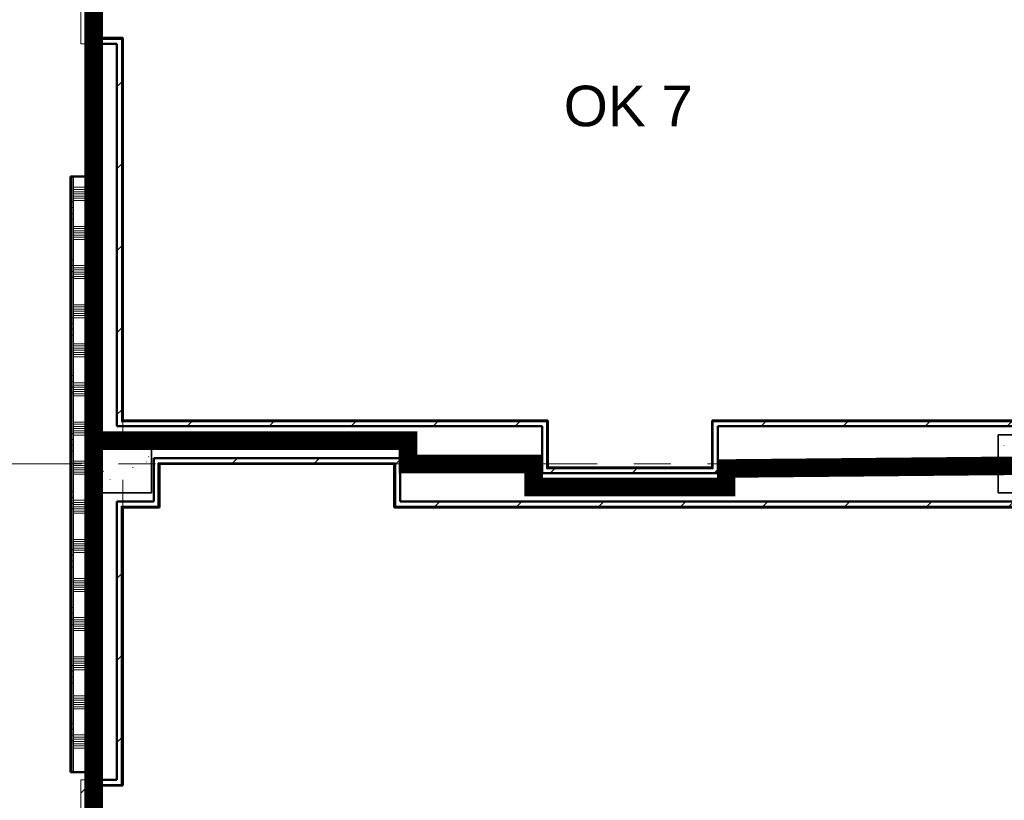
# Model space of a CAD drawing. Extents: x -2538 to 83400, y -8040 to 61900.
# Tile 14 of 105: x 30312 to 38804, y 12697 to 19433. Entities that reach past the tile are written whole.
import ezdxf

# ---------------------------------------------------------------- set-up
doc = ezdxf.new("R2010")
doc.units = 0
doc.header["$LTSCALE"] = 100
doc.linetypes.add('SCHEIDING_BRANDWEREND60', pattern=[3.2, 0.8, -1.6, 0.8])
doc.linetypes.add('stramien', pattern=[22.225, 12.7, -3.175, 3.175, -3.175])
doc.layers.add('00---0--FM-TEKST', color=7, linetype='Continuous')
for name, color, linetype, lineweight in [('BA20----_WANDEN', 14, 'Continuous', 50), ('BL$1A---_ALGEMEEN', 7, 'Continuous', 18), ('BL$7A---_STRAMIEN', 7, 'Continuous', 18), ('BL20----_WANDEN', 7, 'Continuous', 25), ('BL28----_CONSTRUCTIES', 4, 'Continuous', 18), ('BL30----_BRANDSYMBOLEN', 14, 'Continuous', 35), ('BL30----_KOZIJNEN', 14, 'Continuous', 25), ('BL40----_BRANDWERENDESCHEIDING_60MIN', 84, 'SCHEIDING_BRANDWEREND60', 158)]:
    doc.layers.add(name, color=color, linetype=linetype, lineweight=lineweight)
doc.styles.add('OL-MAATVOEREN', font='iso')
pattern_1 = [(180, (33710, 15900), (-6e-14, -500), []), (180, (33710, 15950), (-6e-14, -500), []), (180, (33710, 16000), (-6e-14, -500), []), (180, (33710, 16050), (-6e-14, -500), [])]
pattern_2 = [(180, (34795, 15700), (-6e-14, -500), []), (180, (34795, 15750), (-6e-14, -500), []), (180, (34795, 15800), (-6e-14, -500), []), (180, (34795, 15850), (-6e-14, -500), [])]
pattern_3 = [(180, (31000, 19536), (-6e-14, -500), []), (180, (31000, 19586), (-6e-14, -500), []), (180, (31000, 19636), (-6e-14, -500), []), (180, (31000, 19686), (-6e-14, -500), [])]
pattern_4 = [(180, (31000, 15711), (-9e-13, -500), []), (180, (31000, 15761), (-9e-13, -500), []), (180, (31000, 15811), (-9e-13, -500), []), (180, (31000, 15861), (-9e-13, -500), [])]
pattern_5 = [(270, (32330, 15850), (500, 1e-12), []), (270, (32280, 15850), (500, 1e-12), []), (270, (32230, 15850), (500, 1e-12), []), (270, (32180, 15850), (500, 1e-12), [])]
pattern_6 = [(270, (34002.5, 15650), (500, 1e-12), []), (270, (33952.5, 15650), (500, 1e-12), []), (270, (33902.5, 15650), (500, 1e-12), []), (270, (33852.5, 15650), (500, 1e-12), [])]
pattern_7 = [(270, (35375, 15450), (500, 2e-12), []), (270, (35325, 15450), (500, 2e-12), []), (270, (35275, 15450), (500, 2e-12), []), (270, (35225, 15450), (500, 2e-12), [])]
pattern_8 = [(270, (37402.5, 15610), (500, 2e-12), []), (270, (37352.5, 15610), (500, 2e-12), []), (270, (37302.5, 15610), (500, 2e-12), []), (270, (37252.5, 15610), (500, 2e-12), [])]
pattern_9 = [(45, (1253.4, 5927.3), (-353.5534, 353.5534), [])]
pattern_10 = [(180, (31000, 11883), (-3e-12, -500), []), (180, (31000, 11933), (-3e-12, -500), []), (180, (31000, 11983), (-3e-12, -500), []), (180, (31000, 12033), (-3e-12, -500), [])]

# ---------------------------------------------------------------- blocks, each defined once
blk = doc.blocks.new('28_CL_beton - kolom - Betonkolom 500x500-V17-1')
at = {"layer": 'BL28----_CONSTRUCTIES'}
h = blk.add_hatch(dxfattribs=at)
h.set_pattern_fill('FP_19', color=256, style=0, pattern_type=2)
h.set_pattern_definition([(50, (-37746.6, -9672.7), (728.7365, -63.756), [76.2, -838.2]), (355, (-37746.6, -9672.7), (-140.972, 764.228), [60.96, -670.56]), (100.451, (-37685.9, -9678), (587.77, 700.467), [64.76, -712.36]), (46.184, (-37746.6, -9469.5), (1084.316, -168.17), [114.3, -1257.3]), (96.636, (-37656.2, -9483.5), (949.61, 989.71), [97.14, -1068.54]), (351.184, (-37746.6, -9469.5), (949.62, 989.7), [91.44, -1005.84]), (21, (-37645, -9520.3), (606.458, -409.061), [76.2, -838.2]), (326, (-37645, -9520.3), (247.208, 736.753), [60.96, -670.56]), (71.451, (-37594.5, -9554.4), (853.668, 327.685), [64.76, -712.36]), (37.5, (-37746.6, -9672.68), (12.3547, 338.2201), [3.353, -659.079, 3.353, -677.367, -673.1]), (37.5, (-37746.6, -9672.68), (12.3547, 338.2201), [-1343.152, 3.353, -669.747]), (7.5, (-37746.6, -9672.68), (267.279, 400.722), [3.353, -384.759, 3.353, -643.839, -256.54]), (7.5, (-37746.6, -9672.68), (267.279, 400.722), [-1035.304, 3.353, -253.187]), (327.5, (-37973.18, -9672.68), (542.3633, -22.9153), [3.353, -250.647, 3.353, -789.127, -1051.56]), (327.5, (-37973.18, -9672.68), (542.3633, -22.9153), [-1046.48, 3.353, -1048.207]), (317.5, (-38074.78, -9672.7), (592.517, 101.707), [3.353, -326.847, 3.353, -522.935, -746.76]), (317.5, (-38074.78, -9672.7), (592.517, 101.707), [-856.488, 3.353, -743.407])])
h.paths.add_polyline_path([(250, -250), (250, 250), (-250, 250), (-250, -250)], flags=0)
at = {"layer": 'BL28----_CONSTRUCTIES', "lineweight": 35}
for p, q in [((250, 250), (-250, 250)), ((-250, 250), (-250, -250)), ((250, -250), (250, 250)), ((-250, -250), (250, -250))]:
    blk.add_line(p, q, dxfattribs=at)
blk = doc.blocks.new('28_CL_beton - kolom - Betonkolom 500x500-V24-1')
at = {"layer": 'BL28----_CONSTRUCTIES'}
h = blk.add_hatch(dxfattribs=at)
h.set_pattern_fill('FP_26', color=256, style=0, pattern_type=2)
h.set_pattern_definition([(50, (-29946.6, -9672.7), (728.737, -63.756), [76.2, -838.2]), (355, (-29946.6, -9672.7), (-140.972, 764.228), [60.96, -670.56]), (100.451, (-29885.9, -9678), (587.77, 700.467), [64.76, -712.36]), (46.184, (-29946.6, -9469.5), (1084.316, -168.17), [114.3, -1257.3]), (96.636, (-29856.2, -9483.5), (949.61, 989.71), [97.14, -1068.54]), (351.184, (-29946.6, -9469.5), (949.62, 989.7), [91.44, -1005.84]), (21, (-29845, -9520.3), (606.458, -409.06), [76.2, -838.2]), (326, (-29845, -9520.3), (247.208, 736.753), [60.96, -670.56]), (71.451, (-29794.5, -9554.4), (853.668, 327.685), [64.76, -712.36]), (37.5, (-29946.6, -9672.68), (12.3547, 338.2201), [3.353, -659.079, 3.353, -677.367, -673.1]), (37.5, (-29946.6, -9672.68), (12.3547, 338.2201), [-1343.152, 3.353, -669.747]), (7.5, (-29946.6, -9672.68), (267.279, 400.722), [3.353, -384.759, 3.353, -643.839, -256.54]), (7.5, (-29946.6, -9672.68), (267.279, 400.722), [-1035.304, 3.353, -253.187]), (327.5, (-30173.18, -9672.68), (542.3633, -22.9153), [3.353, -250.647, 3.353, -789.127, -1051.56]), (327.5, (-30173.18, -9672.68), (542.3633, -22.9153), [-1046.48, 3.353, -1048.207]), (317.5, (-30274.78, -9672.7), (592.517, 101.707), [3.353, -326.847, 3.353, -522.935, -746.76]), (317.5, (-30274.78, -9672.7), (592.517, 101.707), [-856.488, 3.353, -743.407])])
h.paths.add_polyline_path([(250, -250), (250, 250), (-250, 250), (-250, -250), (-200.2, -250)], flags=0)
at = {"layer": 'BL28----_CONSTRUCTIES', "lineweight": 35}
for p, q in [((250, 250), (-250, 250)), ((-250, 250), (-250, -250)), ((250, -250), (250, 250)), ((-250, -250), (250, -250))]:
    blk.add_line(p, q, dxfattribs=at)
blk = doc.blocks.new('32_DR_AMC_s_enkele schuifdeur_dt1 - 1300x2160_wbdbo60-V267-1')
at = {"layer": 'BL30----_BRANDSYMBOLEN', "lineweight": 18}
h = blk.add_hatch(dxfattribs=at)
h.set_pattern_fill('FP_1259', color=256, style=0, pattern_type=2)
h.set_pattern_definition([(135, (14272.7, -29696.6), (-500, -500), []), (135, (14272.7, -29526.6), (-500, -500), []), (135, (14272.7, -29516.6), (-500, -500), []), (135, (14272.7, -29506.6), (-500, -500), []), (135, (14272.7, -29496.6), (-500, -500), []), (135, (14272.7, -29486.6), (-500, -500), []), (135, (14272.7, -29476.6), (-500, -500), []), (135, (14272.7, -29466.6), (-500, -500), [])])
h.paths.add_polyline_path([(-275, 49.8), (-275, 60), (-325, 60), (-325, -60), (-275, -60)], flags=0)
at = {"layer": 'BL30----_KOZIJNEN', "lineweight": 18}
h = blk.add_hatch(dxfattribs=at)
h.set_pattern_fill('FP_1260', color=256, style=0, pattern_type=2)
h.set_pattern_definition([(135, (14272.68, -29696.6), (-212.132, -212.132), [])])
h.paths.add_polyline_path([(975, -70), (-325, -70), (-325, -110), (975, -110)], flags=0)
at = {"layer": 'BL$1A---_ALGEMEEN'}
for p, q in [((325, 109.9), (325, -346)), ((645, -346), (541.1, -286)), ((325, -346), (645, -346)), ((645, -346), (541.1, -406))]:
    blk.add_line(p, q, dxfattribs=at)
at = {"layer": 'BL30----_BRANDSYMBOLEN'}
for p, q in [((285, 466.4), (365, 546.4)), ((365, 466.4), (285, 546.4)), ((285, 361.4), (365, 441.4)), ((365, 361.4), (285, 441.4)), ((365, 351.4), (265, 301.4)), ((325, -416.3), (325, 358.7)), ((325, -416.3), (325, 358.7)), ((265, 301.4), (385, 241.4)), ((385, 241.4), (265, 181.4)), ((265, 181.4), (385, 121.4)), ((385, 121.4), (265, 61.4)), ((265, 61.4), (385, 1.4)), ((385, 1.4), (265, -58.6)), ((265, -58.6), (385, -118.6)), ((385, -118.6), (265, -178.6)), ((265, -178.6), (385, -238.6)), ((385, -238.6), (265, -298.6)), ((265, -298.6), (385, -358.6)), ((385, -358.6), (285, -408.6)), ((365, -498.7), (285, -418.6)), ((285, -498.7), (365, -418.6)), ((285, -603.6), (365, -523.6)), ((365, -603.6), (285, -523.6))]:
    blk.add_line(p, q, dxfattribs=at)
at = {"layer": 'BL30----_KOZIJNEN', "lineweight": 18}
for p, q in [((-325, -60), (-325, 60)), ((-325, 60), (-275, 60)), ((-275, 60), (-275, -60)), ((925, -60), (925, 60)), ((925, 60), (975, 60)), ((975, 60), (975, -60)), ((-275, -60), (-325, -60)), ((-325, -70), (975, -70)), ((-325, -110), (-325, -70)), ((975, -60), (925, -60)), ((975, -70), (975, -110)), ((975, -110), (-325, -110))]:
    blk.add_line(p, q, dxfattribs=at)
blk = doc.blocks.new('32_DR_AMC_s_enkele schuifdeur_dt1 - 1300x2160_wbdbo60-V268-1')
at = {"layer": 'BL30----_KOZIJNEN', "lineweight": 18}
h = blk.add_hatch(dxfattribs=at)
h.set_pattern_fill('FP_1261', color=256, style=0, pattern_type=2)
h.set_pattern_definition([(135, (6622.7, -29696.6), (-500, -500), []), (135, (6622.7, -29526.6), (-500, -500), []), (135, (6622.7, -29516.6), (-500, -500), []), (135, (6622.7, -29506.6), (-500, -500), []), (135, (6622.7, -29496.6), (-500, -500), []), (135, (6622.7, -29486.6), (-500, -500), []), (135, (6622.7, -29476.6), (-500, -500), []), (135, (6622.7, -29466.6), (-500, -500), [])])
h.paths.add_polyline_path([(975, 49.8), (975, 60), (925, 60), (925, -60), (975, -60)], flags=0)
h = blk.add_hatch(dxfattribs=at)
h.set_pattern_fill('FP_1262', color=256, style=0, pattern_type=2)
h.set_pattern_definition([(135, (6622.68, -29696.6), (-212.132, -212.132), [])])
h.paths.add_polyline_path([(975, -70), (-325, -70), (-325, -110), (975, -110)], flags=0)
at = {"layer": 'BL$1A---_ALGEMEEN'}
for p, q in [((325, 109.9), (325, -346)), ((645, -346), (541.1, -286)), ((325, -346), (645, -346)), ((645, -346), (541.1, -406))]:
    blk.add_line(p, q, dxfattribs=at)
at = {"layer": 'BL30----_BRANDSYMBOLEN'}
for p, q in [((285, 466.4), (365, 546.4)), ((365, 466.4), (285, 546.4)), ((285, 361.4), (365, 441.4)), ((365, 361.4), (285, 441.4)), ((365, 351.4), (265, 301.4)), ((325, -416.3), (325, 358.7)), ((325, -416.3), (325, 358.7)), ((265, 301.4), (385, 241.4)), ((385, 241.4), (265, 181.4)), ((265, 181.4), (385, 121.4)), ((385, 121.4), (265, 61.4)), ((265, 61.4), (385, 1.4)), ((385, 1.4), (265, -58.6)), ((265, -58.6), (385, -118.6)), ((385, -118.6), (265, -178.6)), ((265, -178.6), (385, -238.6)), ((385, -238.6), (265, -298.6)), ((265, -298.6), (385, -358.6)), ((385, -358.6), (285, -408.6)), ((365, -498.7), (285, -418.6)), ((285, -498.7), (365, -418.6)), ((285, -603.6), (365, -523.6)), ((365, -603.6), (285, -523.6))]:
    blk.add_line(p, q, dxfattribs=at)
at = {"layer": 'BL30----_KOZIJNEN', "lineweight": 18}
for p, q in [((-325, -60), (-325, 60)), ((-325, 60), (-275, 60)), ((-275, 60), (-275, -60)), ((925, -60), (925, 60)), ((925, 60), (975, 60)), ((975, 60), (975, -60)), ((-275, -60), (-325, -60)), ((-325, -70), (975, -70)), ((-325, -110), (-325, -70)), ((975, -60), (925, -60)), ((975, -70), (975, -110)), ((975, -110), (-325, -110))]:
    blk.add_line(p, q, dxfattribs=at)

msp = doc.modelspace()

# ---------------------------------------------------------------- hatches: boundary and pattern name
at = {"layer": 'BA20----_WANDEN', "lineweight": 18}
h = msp.add_hatch(dxfattribs=at)
h.set_pattern_fill('FP_1125', color=256, angle=90, style=0, pattern_type=2)
h.set_pattern_definition(pattern_3)
h.paths.add_polyline_path([(30975, 18081), (30987.5, 18081), (30987.5, 19225), (30975, 19225)], flags=0)
h.paths.add_polyline_path([(30975, 20525), (30987.5, 20525), (30987.5, 20666), (30975, 20666), (30975, 20591)], flags=0)
h = msp.add_hatch(dxfattribs=at)
h.set_pattern_fill('FP_1125', color=256, angle=90, style=0, pattern_type=2)
h.set_pattern_definition(pattern_3)
h.paths.add_polyline_path([(31000, 18081), (31000, 19225), (30987.5, 19225), (30987.5, 18081)], flags=0)
h.paths.add_polyline_path([(30987.5, 20525), (31000, 20525), (31000, 20678.5), (30987.5, 20678.5), (30987.5, 20591)], flags=0)
h = msp.add_hatch(dxfattribs=at)
h.set_pattern_fill('FP_1125', color=256, angle=90, style=0, pattern_type=2)
h.set_pattern_definition(pattern_3)
h.paths.add_polyline_path([(30912.5, 18081), (30912.5, 19225), (30900, 19225), (30900, 18081)], flags=0)
h.paths.add_polyline_path([(30912.5, 20525), (30912.5, 20591), (30900, 20591), (30900, 20525)], flags=0)
h = msp.add_hatch(dxfattribs=at)
h.set_pattern_fill('FP_1125', color=256, angle=90, style=0, pattern_type=2)
h.set_pattern_definition(pattern_3)
h.paths.add_polyline_path([(30912.5, 18081), (30925, 18081), (30925, 19225), (30912.5, 19225)], flags=0)
h.paths.add_polyline_path([(30920.9, 20525), (30925, 20525), (30925, 20603.5), (30912.5, 20603.5), (30912.5, 20525)], flags=0)
h = msp.add_hatch(dxfattribs=at)
h.set_pattern_fill('FP_1126', color=256, angle=90, style=0, pattern_type=2)
h.set_pattern_definition([(180, (31000, 19336), (-4e-14, -337.5), []), (180, (31000, 19354.75), (-4e-14, -337.5), []), (180, (31000, 19373.5), (-4e-14, -337.5), []), (180, (31000, 19392.25), (-4e-14, -337.5), []), (180, (31000, 19411), (-4e-14, -337.5), []), (180, (31000, 19429.75), (-4e-14, -337.5), []), (180, (31000, 19448.5), (-4e-14, -337.5), [])])
h.paths.add_polyline_path([(30975, 18081), (30975, 19225), (30925, 19225), (30925, 18081)], flags=0)
h.paths.add_polyline_path([(30925, 20525), (30975, 20525), (30975, 20616), (30925, 20616), (30925, 20591)], flags=0)
h = msp.add_hatch(dxfattribs=at)
h.set_pattern_fill('FP_44', color=256, style=0, pattern_type=2)
h.set_pattern_definition(pattern_9)
h.paths.add_polyline_path([(31190, 15965), (31190, 19265), (31150, 19265), (31150, 15965)], flags=0)
h = msp.add_hatch(dxfattribs=at)
h.set_pattern_fill('FP_44', color=256, style=0, pattern_type=2)
h.set_pattern_definition(pattern_9)
h.paths.add_polyline_path([(31190, 15975), (31200, 15975), (31200, 19275), (31190, 19275), (31190, 17591.5)], flags=0)
h = msp.add_hatch(dxfattribs=at)
h.set_pattern_fill('FP_1127', color=256, angle=90, style=0, pattern_type=2)
h.set_pattern_definition(pattern_4)
h.paths.add_polyline_path([(30762.5, 12941), (30762.5, 18081), (30750, 18081), (30750, 12941)], flags=0)
h = msp.add_hatch(dxfattribs=at)
h.set_pattern_fill('FP_1127', color=256, angle=90, style=0, pattern_type=2)
h.set_pattern_definition(pattern_4)
h.paths.add_polyline_path([(30762.5, 12941), (30775, 12941), (30775, 18081), (30762.5, 18081), (30762.5, 13128)], flags=0)
h = msp.add_hatch(dxfattribs=at)
h.set_pattern_fill('FP_1128', color=256, angle=90, style=0, pattern_type=2)
h.set_pattern_definition([(180, (31000, 15511), (-6e-13, -337.5), []), (180, (31000, 15529.75), (-6e-13, -337.5), []), (180, (31000, 15548.5), (-6e-13, -337.5), []), (180, (31000, 15567.25), (-6e-13, -337.5), []), (180, (31000, 15586), (-6e-13, -337.5), []), (180, (31000, 15604.75), (-6e-13, -337.5), []), (180, (31000, 15623.5), (-6e-13, -337.5), [])])
h.paths.add_polyline_path([(30975, 12941), (30975, 15350), (30950, 15350), (30950, 15850), (30975, 15850), (30975, 18081), (30775, 18081), (30775, 12941), (30925, 12941)], flags=0)
h = msp.add_hatch(dxfattribs=at)
h.set_pattern_fill('FP_1127', color=256, angle=90, style=0, pattern_type=2)
h.set_pattern_definition(pattern_4)
h.paths.add_polyline_path([(30975, 12941), (30987.5, 12941), (30987.5, 15350), (30975, 15350), (30975, 13128)], flags=0)
h.paths.add_polyline_path([(30975, 15850), (30987.5, 15850), (30987.5, 18081), (30975, 18081), (30975, 17591.5)], flags=0)
h = msp.add_hatch(dxfattribs=at)
h.set_pattern_fill('FP_1127', color=256, angle=90, style=0, pattern_type=2)
h.set_pattern_definition(pattern_4)
h.paths.add_polyline_path([(30987.5, 12941), (31000, 12941), (31000, 15350), (30987.5, 15350), (30987.5, 13128)], flags=0)
h.paths.add_polyline_path([(30987.5, 15850), (31000, 15850), (31000, 18081), (30987.5, 18081), (30987.5, 17591.5)], flags=0)
h = msp.add_hatch(dxfattribs=at)
h.set_pattern_fill('FP_44', color=256, style=0, pattern_type=2)
h.set_pattern_definition(pattern_9)
h.paths.add_polyline_path([(34816.7, 15925), (34816.7, 15965), (31150, 15965), (31150, 15925), (34784.8, 15925)], flags=0)
h = msp.add_hatch(dxfattribs=at)
h.set_pattern_fill('FP_44', color=256, style=0, pattern_type=2)
h.set_pattern_definition(pattern_9)
h.paths.add_polyline_path([(34784.8, 15965), (34856.7, 15965), (34856.7, 15975), (31190, 15975), (31190, 15965), (34082.2, 15965)], flags=0)
h = msp.add_hatch(dxfattribs=at)
h.set_pattern_fill('FP_44', color=256, style=0, pattern_type=2)
h.set_pattern_definition(pattern_9)
h.paths.add_polyline_path([(40550, 15965), (40550, 15975), (36283.3, 15975), (36283.3, 15965), (40405, 15965)], flags=0)
h = msp.add_hatch(dxfattribs=at)
h.set_pattern_fill('FP_44', color=256, style=0, pattern_type=2)
h.set_pattern_definition(pattern_9)
h.paths.add_polyline_path([(40550, 15925), (40550, 15965), (36293.3, 15965), (36293.3, 15925), (40405, 15925)], flags=0)
h = msp.add_hatch(dxfattribs=at)
h.set_pattern_fill('FP_44', color=256, style=0, pattern_type=2)
h.set_pattern_definition(pattern_9)
h.paths.add_polyline_path([(36333.3, 15519.5), (36333.3, 15925), (36293.3, 15925), (36293.3, 15519.5)], flags=0)
h = msp.add_hatch(dxfattribs=at)
h.set_pattern_fill('FP_1129', color=256, angle=-270, style=0, pattern_type=2)
h.set_pattern_definition(pattern_5)
h.paths.add_polyline_path([(33697.5, 15837.5), (33697.5, 15850), (31450, 15850), (31450, 15837.5), (33685, 15837.5)], flags=0)
h = msp.add_hatch(dxfattribs=at)
h.set_pattern_fill('FP_1129', color=256, angle=-270, style=0, pattern_type=2)
h.set_pattern_definition(pattern_5)
h.paths.add_polyline_path([(33635, 15825), (33685, 15825), (33685, 15837.5), (31450, 15837.5), (31450, 15825), (33610, 15825)], flags=0)
h = msp.add_hatch(dxfattribs=at)
h.set_pattern_fill('FP_1130', color=256, angle=-270, style=0, pattern_type=2)
h.set_pattern_definition([(270, (32530, 15850), (337.5, 9e-13), []), (270, (32511.25, 15850), (337.5, 9e-13), []), (270, (32492.5, 15850), (337.5, 9e-13), []), (270, (32473.75, 15850), (337.5, 9e-13), []), (270, (32455, 15850), (337.5, 9e-13), []), (270, (32436.25, 15850), (337.5, 9e-13), []), (270, (32417.5, 15850), (337.5, 9e-13), [])])
h.paths.add_polyline_path([(33379.7, 15775), (33635, 15775), (33635, 15825), (31450, 15825), (31450, 15775), (31974.7, 15775)], flags=0)
h = msp.add_hatch(dxfattribs=at)
h.set_pattern_fill('FP_1132', color=256, angle=90, style=0, pattern_type=2)
h.set_pattern_definition([(180, (33710, 15700), (-4e-14, -337.5), []), (180, (33710, 15718.75), (-4e-14, -337.5), []), (180, (33710, 15737.5), (-4e-14, -337.5), []), (180, (33710, 15756.25), (-4e-14, -337.5), []), (180, (33710, 15775), (-4e-14, -337.5), []), (180, (33710, 15793.75), (-4e-14, -337.5), []), (180, (33710, 15812.5), (-4e-14, -337.5), [])])
h.paths.add_polyline_path([(33635, 15575), (33685, 15575), (33685, 15825), (33635, 15825), (33635, 15638.7)], flags=0)
h = msp.add_hatch(dxfattribs=at)
h.set_pattern_fill('FP_1129', color=256, angle=-270, style=0, pattern_type=2)
h.set_pattern_definition(pattern_5)
h.paths.add_polyline_path([(33622.5, 15762.5), (33622.5, 15775), (31450, 15775), (31450, 15762.5), (33610, 15762.5)], flags=0)
h = msp.add_hatch(dxfattribs=at)
h.set_pattern_fill('FP_1129', color=256, angle=-270, style=0, pattern_type=2)
h.set_pattern_definition(pattern_5)
h.paths.add_polyline_path([(33610, 15750), (33610, 15762.5), (31450, 15762.5), (31450, 15750), (33379.7, 15750)], flags=0)
h = msp.add_hatch(dxfattribs=at)
h.set_pattern_fill('FP_1131', color=256, angle=90, style=0, pattern_type=2)
h.set_pattern_definition(pattern_1)
h.paths.add_polyline_path([(33610, 15550), (33622.5, 15550), (33622.5, 15762.5), (33610, 15762.5), (33610, 15750)], flags=0)
h = msp.add_hatch(dxfattribs=at)
h.set_pattern_fill('FP_1131', color=256, angle=90, style=0, pattern_type=2)
h.set_pattern_definition(pattern_1)
h.paths.add_polyline_path([(33610, 15550), (33622.5, 15550), (33622.5, 15762.5), (33610, 15762.5), (33610, 15638.7)], flags=0)
h = msp.add_hatch(dxfattribs=at)
h.set_pattern_fill('FP_44', color=256, style=0, pattern_type=2)
h.set_pattern_definition(pattern_9)
h.paths.add_polyline_path([(33379.7, 15610), (33552, 15610), (33552, 15650), (31467.5, 15650), (31467.5, 15610), (31974.7, 15610)], flags=0)
h = msp.add_hatch(dxfattribs=at)
h.set_pattern_fill('FP_44', color=256, style=0, pattern_type=2)
h.set_pattern_definition(pattern_9)
h.paths.add_polyline_path([(33552, 15275), (33592, 15275), (33592, 15650), (33552, 15650), (33552, 15359.8)], flags=0)
h = msp.add_hatch(dxfattribs=at)
h.set_pattern_fill('FP_1133', color=256, angle=-270, style=0, pattern_type=2)
h.set_pattern_definition(pattern_6)
h.paths.add_polyline_path([(34695, 15625), (34770, 15625), (34770, 15637.5), (33697.5, 15637.5), (33697.5, 15625), (34433.5, 15625)], flags=0)
h = msp.add_hatch(dxfattribs=at)
h.set_pattern_fill('FP_1133', color=256, angle=-270, style=0, pattern_type=2)
h.set_pattern_definition(pattern_6)
h.paths.add_polyline_path([(34433.5, 15637.5), (34782.5, 15637.5), (34782.5, 15650), (33710, 15650), (33710, 15637.5), (34082.2, 15637.5)], flags=0)
h = msp.add_hatch(dxfattribs=at)
h.set_pattern_fill('FP_44', color=256, style=0, pattern_type=2)
h.set_pattern_definition(pattern_9)
h.paths.add_polyline_path([(31974.7, 15600), (33542, 15600), (33542, 15610), (31507.5, 15610), (31507.5, 15600), (31517.5, 15600)], flags=0)
h = msp.add_hatch(dxfattribs=at)
h.set_pattern_fill('FP_44', color=256, style=0, pattern_type=2)
h.set_pattern_definition(pattern_9)
h.paths.add_polyline_path([(33542, 15235), (33552, 15235), (33552, 15610), (33542, 15610), (33542, 15275)], flags=0)
h = msp.add_hatch(dxfattribs=at)
h.set_pattern_fill('FP_1133', color=256, angle=-270, style=0, pattern_type=2)
h.set_pattern_definition(pattern_6)
h.paths.add_polyline_path([(34695, 15550), (34695, 15562.5), (33622.5, 15562.5), (33622.5, 15550), (34433.5, 15550)], flags=0)
h = msp.add_hatch(dxfattribs=at)
h.set_pattern_fill('FP_1133', color=256, angle=-270, style=0, pattern_type=2)
h.set_pattern_definition(pattern_6)
h.paths.add_polyline_path([(34695, 15562.5), (34707.5, 15562.5), (34707.5, 15575), (33635, 15575), (33635, 15562.5), (34433.5, 15562.5)], flags=0)
h = msp.add_hatch(dxfattribs=at)
h.set_pattern_fill('FP_1134', color=256, angle=-270, style=0, pattern_type=2)
h.set_pattern_definition([(270, (34202.5, 15650), (337.5, 9e-13), []), (270, (34183.75, 15650), (337.5, 9e-13), []), (270, (34165, 15650), (337.5, 9e-13), []), (270, (34146.25, 15650), (337.5, 9e-13), []), (270, (34127.5, 15650), (337.5, 9e-13), []), (270, (34108.75, 15650), (337.5, 9e-13), []), (270, (34090, 15650), (337.5, 9e-13), [])])
h.paths.add_polyline_path([(34082.2, 15575), (34720, 15575), (34720, 15625), (33685, 15625), (33685, 15575), (33731, 15575)], flags=0)
h = msp.add_hatch(dxfattribs=at)
h.set_pattern_fill('FP_1135', color=256, angle=90, style=0, pattern_type=2)
h.set_pattern_definition(pattern_2)
h.paths.add_polyline_path([(34695, 15350), (34707.5, 15350), (34707.5, 15562.5), (34695, 15562.5), (34695, 15521.5)], flags=0)
h = msp.add_hatch(dxfattribs=at)
h.set_pattern_fill('FP_1135', color=256, angle=90, style=0, pattern_type=2)
h.set_pattern_definition(pattern_2)
h.paths.add_polyline_path([(34707.5, 15350), (34707.5, 15562.5), (34695, 15562.5), (34695, 15350)], flags=0)
h = msp.add_hatch(dxfattribs=at)
h.set_pattern_fill('FP_1136', color=256, angle=90, style=0, pattern_type=2)
h.set_pattern_definition([(180, (34795, 15500), (-2e-12, -337.5), []), (180, (34795, 15518.75), (-2e-12, -337.5), []), (180, (34795, 15537.5), (-2e-12, -337.5), []), (180, (34795, 15556.25), (-2e-12, -337.5), []), (180, (34795, 15575), (-2e-12, -337.5), []), (180, (34795, 15593.75), (-2e-12, -337.5), []), (180, (34795, 15612.5), (-2e-12, -337.5), [])])
h.paths.add_polyline_path([(34720, 15375), (34770, 15375), (34770, 15625), (34720, 15625), (34720, 15575)], flags=0)
h = msp.add_hatch(dxfattribs=at)
h.set_pattern_fill('FP_44', color=256, style=0, pattern_type=2)
h.set_pattern_definition(pattern_9)
h.paths.add_polyline_path([(36189.8, 15519.5), (36293.3, 15519.5), (36293.3, 15559.5), (34816.7, 15559.5), (34816.7, 15519.5)], flags=0)
h = msp.add_hatch(dxfattribs=at)
h.set_pattern_fill('FP_44', color=256, style=0, pattern_type=2)
h.set_pattern_definition(pattern_9)
h.paths.add_polyline_path([(36283.3, 15559.5), (36283.3, 15569.5), (34856.7, 15569.5), (34856.7, 15559.5), (36189.8, 15559.5)], flags=0)
h = msp.add_hatch(dxfattribs=at)
h.set_pattern_fill('FP_1140', color=256, angle=-270, style=0, pattern_type=2)
h.set_pattern_definition(pattern_8)
h.paths.add_polyline_path([(38750, 15597.5), (38750, 15610), (36367.5, 15610), (36367.5, 15597.5), (37594.9, 15597.5)], flags=0)
h = msp.add_hatch(dxfattribs=at)
h.set_pattern_fill('FP_1140', color=256, angle=-270, style=0, pattern_type=2)
h.set_pattern_definition(pattern_8)
h.paths.add_polyline_path([(38750, 15585), (38750, 15597.5), (36380, 15597.5), (36380, 15585), (37594.9, 15585)], flags=0)
h = msp.add_hatch(dxfattribs=at)
h.set_pattern_fill('FP_1139', color=256, angle=90, style=0, pattern_type=2)
h.set_pattern_definition([(0, (36355, 15480), (0, 337.5), []), (0, (36355, 15461.25), (0, 337.5), []), (0, (36355, 15442.5), (0, 337.5), []), (0, (36355, 15423.75), (0, 337.5), []), (0, (36355, 15405), (0, 337.5), []), (0, (36355, 15386.25), (0, 337.5), []), (0, (36355, 15367.5), (0, 337.5), [])])
h.paths.add_polyline_path([(36430, 15375), (36430, 15585), (36380, 15585), (36380, 15375)], flags=0)
h = msp.add_hatch(dxfattribs=at)
h.set_pattern_fill('FP_1141', color=256, angle=-270, style=0, pattern_type=2)
h.set_pattern_definition([(270, (37602.5, 15610), (337.5, 1e-12), []), (270, (37583.75, 15610), (337.5, 1e-12), []), (270, (37565, 15610), (337.5, 1e-12), []), (270, (37546.25, 15610), (337.5, 1e-12), []), (270, (37527.5, 15610), (337.5, 1e-12), []), (270, (37508.75, 15610), (337.5, 1e-12), []), (270, (37490, 15610), (337.5, 1e-12), [])])
h.paths.add_polyline_path([(38750, 15535), (38750, 15585), (36430, 15585), (36430, 15535), (37594.9, 15535)], flags=0)
h = msp.add_hatch(dxfattribs=at)
h.set_pattern_fill('FP_1140', color=256, angle=-270, style=0, pattern_type=2)
h.set_pattern_definition(pattern_8)
h.paths.add_polyline_path([(38750, 15522.5), (38750, 15535), (36442.5, 15535), (36442.5, 15522.5), (37594.9, 15522.5)], flags=0)
h = msp.add_hatch(dxfattribs=at)
h.set_pattern_fill('FP_1140', color=256, angle=-270, style=0, pattern_type=2)
h.set_pattern_definition(pattern_8)
h.paths.add_polyline_path([(38750, 15510), (38750, 15522.5), (36455, 15522.5), (36455, 15510), (37594.9, 15510)], flags=0)
h = msp.add_hatch(dxfattribs=at)
h.set_pattern_fill('FP_1137', color=256, angle=-270, style=0, pattern_type=2)
h.set_pattern_definition(pattern_7)
h.paths.add_polyline_path([(36355, 15362.5), (36430, 15362.5), (36430, 15375), (34720, 15375), (34720, 15362.5), (36189.8, 15362.5)], flags=0)
h = msp.add_hatch(dxfattribs=at)
h.set_pattern_fill('FP_1138', color=256, angle=-270, style=0, pattern_type=2)
h.set_pattern_definition([(270, (35575, 15450), (337.5, 1e-12), []), (270, (35556.25, 15450), (337.5, 1e-12), []), (270, (35537.5, 15450), (337.5, 1e-12), []), (270, (35518.75, 15450), (337.5, 1e-12), []), (270, (35500, 15450), (337.5, 1e-12), []), (270, (35481.25, 15450), (337.5, 1e-12), []), (270, (35462.5, 15450), (337.5, 1e-12), [])])
h.paths.add_polyline_path([(36355, 15375), (36380, 15375), (36380, 15425), (34770, 15425), (34770, 15375), (36189.8, 15375)], flags=0)
h = msp.add_hatch(dxfattribs=at)
h.set_pattern_fill('FP_1137', color=256, angle=-270, style=0, pattern_type=2)
h.set_pattern_definition(pattern_7)
h.paths.add_polyline_path([(34782.5, 15425), (36367.5, 15425), (36367.5, 15437.5), (34782.5, 15437.5)], flags=0)
h = msp.add_hatch(dxfattribs=at)
h.set_pattern_fill('FP_1137', color=256, angle=-270, style=0, pattern_type=2)
h.set_pattern_definition(pattern_7)
h.paths.add_polyline_path([(36355, 15437.5), (36355, 15450), (34795, 15450), (34795, 15437.5), (36189.8, 15437.5)], flags=0)
h = msp.add_hatch(dxfattribs=at)
h.set_pattern_fill('FP_1137', color=256, angle=-270, style=0, pattern_type=2)
h.set_pattern_definition(pattern_7)
h.paths.add_polyline_path([(36355, 15350), (36442.5, 15350), (36442.5, 15362.5), (34707.5, 15362.5), (34707.5, 15350), (34795, 15350)], flags=0)
h = msp.add_hatch(dxfattribs=at)
h.set_pattern_fill('FP_44', color=256, style=0, pattern_type=2)
h.set_pattern_definition(pattern_9)
h.paths.add_polyline_path([(31190, 12835), (31190, 15235), (31150, 15235), (31150, 12835)], flags=0)
h = msp.add_hatch(dxfattribs=at)
h.set_pattern_fill('FP_44', color=256, style=0, pattern_type=2)
h.set_pattern_definition(pattern_9)
h.paths.add_polyline_path([(31200, 12825), (31200, 15225), (31190, 15225), (31190, 12825)], flags=0)
h = msp.add_hatch(dxfattribs=at)
h.set_pattern_fill('FP_44', color=256, style=0, pattern_type=2)
h.set_pattern_definition(pattern_9)
h.paths.add_polyline_path([(40550, 15225), (40550, 15235), (33542, 15235), (33542, 15225), (40405, 15225)], flags=0)
h = msp.add_hatch(dxfattribs=at)
h.set_pattern_fill('FP_44', color=256, style=0, pattern_type=2)
h.set_pattern_definition(pattern_9)
h.paths.add_polyline_path([(40550, 15235), (40550, 15275), (33552, 15275), (33552, 15235), (40405, 15235)], flags=0)
h = msp.add_hatch(dxfattribs=at)
h.set_pattern_fill('FP_1144', color=256, angle=90, style=0, pattern_type=2)
h.set_pattern_definition(pattern_10)
h.paths.add_polyline_path([(30900, 10425), (30912.5, 10425), (30912.5, 11575), (30900, 11575), (30900, 10896.3)], flags=0)
h.paths.add_polyline_path([(30900, 12875), (30912.5, 12875), (30912.5, 12941), (30900, 12941)], flags=0)
h = msp.add_hatch(dxfattribs=at)
h.set_pattern_fill('FP_1144', color=256, angle=90, style=0, pattern_type=2)
h.set_pattern_definition(pattern_10)
h.paths.add_polyline_path([(30912.5, 10412.5), (30925, 10412.5), (30925, 11575), (30912.5, 11575), (30912.5, 10425)], flags=0)
h.paths.add_polyline_path([(30925, 12875), (30925, 12941), (30912.5, 12941), (30912.5, 12875)], flags=0)
h = msp.add_hatch(dxfattribs=at)
h.set_pattern_fill('FP_1145', color=256, angle=90, style=0, pattern_type=2)
h.set_pattern_definition([(180, (31000, 11683), (3e-13, -337.5), []), (180, (31000, 11701.75), (3e-13, -337.5), []), (180, (31000, 11720.5), (3e-13, -337.5), []), (180, (31000, 11739.25), (3e-13, -337.5), []), (180, (31000, 11758), (3e-13, -337.5), []), (180, (31000, 11776.75), (3e-13, -337.5), []), (180, (31000, 11795.5), (3e-13, -337.5), [])])
h.paths.add_polyline_path([(30975, 10400), (30975, 11575), (30925, 11575), (30925, 10400)], flags=0)
h.paths.add_polyline_path([(30975, 12875), (30975, 12941), (30925, 12941), (30925, 12875)], flags=0)
h = msp.add_hatch(dxfattribs=at)
h.set_pattern_fill('FP_1144', color=256, angle=90, style=0, pattern_type=2)
h.set_pattern_definition(pattern_10)
h.paths.add_polyline_path([(30975, 10300), (30987.5, 10300), (30987.5, 11575), (30975, 11575), (30975, 10338.4)], flags=0)
h.paths.add_polyline_path([(30987.5, 12875), (30987.5, 12941), (30975, 12941), (30975, 12875)], flags=0)
h = msp.add_hatch(dxfattribs=at)
h.set_pattern_fill('FP_1144', color=256, angle=90, style=0, pattern_type=2)
h.set_pattern_definition(pattern_10)
h.paths.add_polyline_path([(31000, 10287.5), (31000, 11575), (30987.5, 11575), (30987.5, 10287.5)], flags=0)
h.paths.add_polyline_path([(30987.5, 12875), (31000, 12875), (31000, 12941), (30987.5, 12941)], flags=0)

# ---------------------------------------------------------------- linework, layer by layer
at = {"layer": 'BL$7A---_STRAMIEN', "linetype": 'stramien'}
for p, q in [((31200, -2000), (31200, 60900)), ((-1537.7, 15600), (83400, 15600)), ((-1537.7, 15600), (83400, 15600))]:
    msp.add_line(p, q, dxfattribs=at)
at = {"layer": 'BL20----_WANDEN', "lineweight": 50}
for p, q in [((30900, 19225), (30900, 18081)), ((31000, 19225), (30900, 19225)), ((31200, 19275), (31000, 19275)), ((31000, 19275), (31000, 19225)), ((31000, 18081), (31000, 19225)), ((31000, 19225), (31150, 19225)), ((31150, 19225), (31150, 15925)), ((31200, 15975), (31200, 19275)), ((30750, 18081), (30750, 12941)), ((30900, 18081), (30750, 18081)), ((31000, 15850), (31000, 18081)), ((34866.7, 15975), (31200, 15975)), ((34866.7, 15569.5), (34866.7, 15975)), ((40550, 15975), (36283.3, 15975)), ((36283.3, 15975), (36283.3, 15569.5)), ((31150, 15925), (34816.7, 15925)), ((34816.7, 15925), (34816.7, 15519.5)), ((36333.3, 15925), (40650, 15925)), ((36333.3, 15519.5), (36333.3, 15925)), ((33710, 15850), (31450, 15850)), ((33710, 15650), (33710, 15850)), ((31450, 15750), (33610, 15750)), ((33610, 15750), (33610, 15550)), ((33592, 15650), (31467.5, 15650)), ((31467.5, 15650), (31467.5, 15275)), ((33592, 15275), (33592, 15650)), ((34795, 15650), (33710, 15650)), ((34795, 15450), (34795, 15650)), ((31517.5, 15600), (33542, 15600)), ((31517.5, 15225), (31517.5, 15600)), ((33542, 15600), (33542, 15225)), ((33610, 15550), (34695, 15550)), ((34695, 15550), (34695, 15350)), ((36283.3, 15569.5), (34866.7, 15569.5)), ((36355, 15610), (36355, 15450)), ((38750, 15610), (36355, 15610)), ((34816.7, 15519.5), (36333.3, 15519.5)), ((36455, 15350), (36455, 15510)), ((36455, 15510), (38750, 15510)), ((36355, 15450), (34795, 15450)), ((31000, 12941), (31000, 15350)), ((34695, 15350), (36455, 15350)), ((31467.5, 15275), (31150, 15275)), ((31150, 15275), (31150, 12875)), ((31200, 15225), (31517.5, 15225)), ((31200, 12825), (31200, 15225)), ((33542, 15225), (40550, 15225)), ((40650, 15275), (33592, 15275)), ((30750, 12941), (30900, 12941)), ((30900, 12941), (30900, 12875)), ((31000, 12941), (31000, 12825)), ((30900, 12875), (31000, 12875)), ((31150, 12875), (31000, 12875)), ((31000, 12825), (31200, 12825))]:
    msp.add_line(p, q, dxfattribs=at)
at = {"layer": 'BL20----_WANDEN'}
for p, q in [((30912.5, 18081), (30912.5, 19225)), ((30925, 18081), (30925, 19225)), ((30975, 18081), (30975, 19225)), ((30987.5, 18081), (30987.5, 19225)), ((31000, 19265), (31190, 19265)), ((31190, 19265), (31190, 15965)), ((30762.5, 12941), (30762.5, 18081)), ((30775, 12941), (30775, 18081)), ((30900, 18081), (30925, 18081)), ((30975, 15850), (30975, 18081)), ((30987.5, 15850), (30987.5, 18081)), ((31190, 15965), (34856.7, 15965)), ((34856.7, 15965), (34856.7, 15559.5)), ((36293.3, 15965), (40550, 15965)), ((36293.3, 15559.5), (36293.3, 15965)), ((33697.5, 15837.5), (31450, 15837.5)), ((33685, 15825), (31450, 15825)), ((33685, 15625), (33685, 15825)), ((33697.5, 15637.5), (33697.5, 15837.5)), ((33635, 15775), (31450, 15775)), ((33622.5, 15762.5), (31450, 15762.5)), ((33622.5, 15562.5), (33622.5, 15762.5)), ((33635, 15575), (33635, 15775)), ((34782.5, 15637.5), (33697.5, 15637.5)), ((34782.5, 15437.5), (34782.5, 15637.5)), ((31507.5, 15610), (33552, 15610)), ((31507.5, 15235), (31507.5, 15610)), ((33552, 15610), (33552, 15235)), ((34707.5, 15562.5), (33622.5, 15562.5)), ((34720, 15575), (33635, 15575)), ((34770, 15625), (33685, 15625)), ((34707.5, 15362.5), (34707.5, 15562.5)), ((34720, 15375), (34720, 15575)), ((34770, 15425), (34770, 15625)), ((34856.7, 15559.5), (36293.3, 15559.5)), ((36367.5, 15597.5), (36367.5, 15437.5)), ((38750, 15597.5), (36367.5, 15597.5)), ((36380, 15585), (36380, 15425)), ((36380, 15585), (38750, 15585)), ((36430, 15535), (36430, 15375)), ((38750, 15535), (36430, 15535)), ((36442.5, 15522.5), (36442.5, 15362.5)), ((38750, 15522.5), (36442.5, 15522.5)), ((34770, 15375), (34720, 15375)), ((36380, 15425), (34770, 15425)), ((36430, 15375), (34770, 15375)), ((36367.5, 15437.5), (34782.5, 15437.5)), ((30975, 12941), (30975, 15350)), ((30987.5, 12941), (30987.5, 15350)), ((36442.5, 15362.5), (34707.5, 15362.5)), ((31190, 15235), (31507.5, 15235)), ((31190, 12835), (31190, 15235)), ((33552, 15235), (40550, 15235)), ((30900, 12941), (30925, 12941)), ((30912.5, 12875), (30912.5, 12941)), ((30925, 12875), (30925, 12941)), ((30975, 12875), (30975, 12941)), ((30987.5, 12875), (30987.5, 12941)), ((31000, 12835), (31190, 12835))]:
    msp.add_line(p, q, dxfattribs=at)
at = {"layer": 'BL40----_BRANDWERENDESCHEIDING_60MIN', "const_width": 160}
for points in [[(33125, 25250), (30675, 25250), (30675, 22375), (30395, 22375), (30395, 20641), (30950, 20641), (30950, 10350)], [(43800, 15270), (42475, 15270), (42475, 15870), (40600, 15870), (40600, 15600), (36405, 15560), (36405, 15400), (34745, 15400), (34745, 15600), (33660, 15600), (33660, 15800), (30875, 15800)]]:
    msp.add_lwpolyline(points, dxfattribs=at)

# ---------------------------------------------------------------- block references
at = {"layer": 'BL28----_CONSTRUCTIES'}
for name, p in [('28_CL_beton - kolom - Betonkolom 500x500-V24-1', (31200, 15600)), ('28_CL_beton - kolom - Betonkolom 500x500-V17-1', (39000, 15600))]:
    msp.add_blockref(name, p, dxfattribs=at)
at = {"layer": 'BL30----_KOZIJNEN'}
for name, p, rotation in [('32_DR_AMC_s_enkele schuifdeur_dt1 - 1300x2160_wbdbo60-V267-1', (30950, 20200), 270), ('32_DR_AMC_s_enkele schuifdeur_dt1 - 1300x2160_wbdbo60-V268-1', (30950, 12550), 269.9999999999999)]:
    msp.add_blockref(name, p, dxfattribs=dict(at, rotation=rotation))

# ---------------------------------------------------------------- texts
at = {"layer": '00---0--FM-TEKST', "insert": (35004.3, 18863.3), "char_height": 350, "attachment_point": 1, "style": 'OL-MAATVOEREN'}
msp.add_mtext_dynamic_manual_height_columns('{\\fArial|b0|i0|c0|p34;OK 7}', width=2734.765, gutter_width=7500, heights=[0], dxfattribs=at)

doc.saveas('drawing.dxf')
